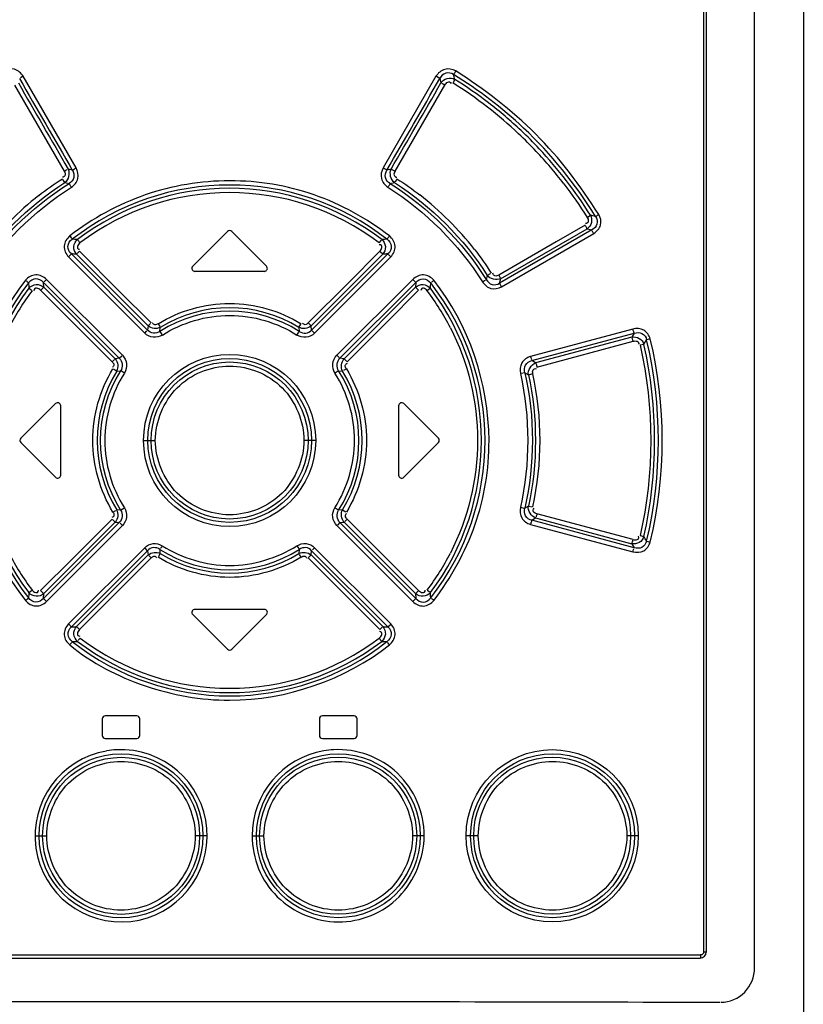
# Model space of a CAD drawing. Header units: inches. Extents: x 0 to 117, y 0 to 83.
# Tile 9 of 70: x 20.61 to 22.66, y 45.17 to 47.74. Entities that reach past the tile are written whole.
import ezdxf

# ---------------------------------------------------------------- set-up
doc = ezdxf.new("R2010")
doc.units = ezdxf.units.IN
doc.header["$LTSCALE"] = 6.431102
doc.header["$MEASUREMENT"] = 0
doc.layers.get('0').update_dxf_attribs({"linetype": 'CONTINUOUS'})

msp = doc.modelspace()

# ---------------------------------------------------------------- linework, layer by layer
at = {"color": 7, "linetype": 'CONTINUOUS'}
for p, q in [((22.6556, 52.5887), (22.6556, 27.7649)), ((22.5283, 45.2696), (22.5283, 50.3605)), ((22.3953, 50.3231), (22.3953, 45.3113)), ((22.4023, 50.3231), (22.4023, 45.3113)), ((20.6197, 47.5961), (20.612, 47.5918)), ((20.7577, 47.3568), (20.6197, 47.5961)), ((21.6968, 47.5961), (21.5588, 47.3568)), ((21.7069, 47.5905), (21.6985, 47.5952)), ((21.7069, 47.5904), (21.7097, 47.5788)), ((21.746, 47.588), (21.7413, 47.58)), ((20.5966, 47.5732), (20.7264, 47.3484)), ((21.59, 47.3484), (21.7199, 47.5732)), ((20.7264, 47.3484), (20.7341, 47.3527)), ((20.7477, 47.3512), (20.7365, 47.354)), ((20.7477, 47.3512), (20.7561, 47.356)), ((21.5588, 47.3568), (21.5664, 47.3526)), ((21.58, 47.354), (21.5688, 47.3512)), ((21.58, 47.354), (21.5884, 47.3493)), ((20.7279, 47.3189), (20.7226, 47.3269)), ((20.7279, 47.3189), (20.7391, 47.3159)), ((21.5774, 47.3159), (21.5885, 47.3189)), ((22.0913, 47.2279), (22.0998, 47.2336)), ((21.1527, 47.1909), (21.0621, 47.1004)), ((21.2544, 47.1004), (21.1638, 47.1909)), ((22.1039, 47.1951), (21.8628, 47.0559)), ((21.8656, 47.068), (22.091, 47.1982)), ((22.0861, 47.2077), (22.0104, 47.164)), ((22.091, 47.1982), (22.1039, 47.1951)), ((21.8678, 47.0465), (22.1086, 47.1856)), ((20.87, 47.0357), (20.7662, 47.1395)), ((21.5503, 47.1395), (21.4672, 47.0564)), ((22.0104, 47.164), (21.8606, 47.0775)), ((20.7377, 47.1248), (20.9365, 46.9258)), ((20.7451, 47.1326), (20.7387, 47.1259)), ((20.9441, 46.9336), (20.7451, 47.1326)), ((20.9455, 46.9448), (20.7587, 47.1317)), ((21.5578, 47.1317), (21.371, 46.9448)), ((21.5714, 47.1326), (21.3723, 46.9336)), ((21.38, 46.9258), (21.5788, 47.1248)), ((21.5578, 47.1317), (21.5513, 47.1383)), ((20.8784, 46.8682), (20.6805, 47.0662)), ((21.2488, 47.0869), (21.0677, 47.0869)), ((21.636, 47.0662), (21.4381, 46.8682)), ((21.8307, 47.0766), (21.828, 47.0656)), ((20.6649, 47.0376), (20.8514, 46.8511)), ((20.6731, 47.0456), (20.6722, 47.0583)), ((20.6722, 47.0583), (20.8703, 46.8602)), ((20.8596, 46.859), (20.6731, 47.0456)), ((21.4672, 47.0564), (21.3634, 46.9526)), ((21.4462, 46.8602), (21.6443, 47.0583)), ((21.6433, 47.0456), (21.4569, 46.859)), ((21.5687, 46.9547), (21.6516, 47.0376)), ((21.6443, 47.0583), (21.6433, 47.0455)), ((21.6823, 47.043), (21.6751, 47.0374)), ((20.9531, 46.9526), (20.87, 47.0357)), ((20.9455, 46.9448), (20.9442, 46.9336)), ((20.9455, 46.9448), (20.952, 46.9514)), ((20.9714, 46.9505), (20.9759, 46.9433)), ((20.9764, 46.9303), (20.9773, 46.941)), ((21.3392, 46.941), (21.3442, 46.9491)), ((21.3392, 46.941), (21.34, 46.9303)), ((21.3634, 46.9526), (21.3692, 46.9466)), ((21.3723, 46.9336), (21.371, 46.9448)), ((21.3723, 46.9336), (21.3789, 46.927)), ((21.465, 46.8511), (21.5687, 46.9547)), ((22.2106, 46.9367), (21.9435, 46.8651)), ((20.9365, 46.9258), (20.9423, 46.9318)), ((20.9764, 46.9303), (20.9816, 46.9224)), ((21.3339, 46.921), (21.3386, 46.9281)), ((21.947, 46.8543), (22.2142, 46.9259)), ((22.2076, 46.9154), (21.9569, 46.8482)), ((22.2142, 46.9259), (22.2076, 46.9154)), ((22.2562, 46.911), (22.2465, 46.9085)), ((21.9604, 46.8374), (22.2113, 46.9046)), ((22.2392, 46.8966), (22.2295, 46.8942)), ((20.8514, 46.8511), (20.8577, 46.8571)), ((20.8703, 46.8602), (20.8596, 46.859)), ((20.8703, 46.8602), (20.8771, 46.8669)), ((21.4381, 46.8682), (21.4442, 46.8621)), ((21.4569, 46.859), (21.4462, 46.8602)), ((21.4569, 46.859), (21.4638, 46.8523)), ((20.8633, 46.8269), (20.8551, 46.8319)), ((21.4629, 46.8328), (21.4555, 46.8283)), ((21.9569, 46.8482), (21.947, 46.8543)), ((20.8633, 46.8269), (20.8738, 46.8277)), ((20.8834, 46.8217), (20.8761, 46.8263)), ((21.4427, 46.8277), (21.4346, 46.8226)), ((21.4427, 46.8277), (21.4531, 46.8269)), ((21.9287, 46.8227), (21.919, 46.8206)), ((21.9287, 46.8227), (21.938, 46.8171)), ((21.9497, 46.8196), (21.9403, 46.8175)), ((20.7038, 46.7421), (20.6133, 46.6515)), ((20.7173, 46.5554), (20.7173, 46.7365)), ((21.5992, 46.7365), (21.5992, 46.5554)), ((21.7032, 46.6515), (21.6126, 46.7421)), ((20.6133, 46.6404), (20.7038, 46.5499)), ((20.9336, 46.646), (20.9642, 46.646)), ((21.3829, 46.646), (21.3522, 46.646)), ((21.6126, 46.5499), (21.7032, 46.6404)), ((21.917, 46.4718), (21.9264, 46.4697)), ((21.9381, 46.4748), (21.9286, 46.4692)), ((21.9381, 46.4748), (21.9478, 46.4728)), ((20.8536, 46.4592), (20.861, 46.4636)), ((20.8738, 46.4642), (20.8634, 46.4651)), ((20.8738, 46.4642), (20.8819, 46.4693)), ((21.4331, 46.4703), (21.4404, 46.4657)), ((21.4531, 46.465), (21.4427, 46.4643)), ((21.4531, 46.465), (21.4614, 46.4601)), ((22.2113, 46.3874), (21.9604, 46.4545)), ((20.8703, 46.4317), (20.6722, 46.2336)), ((20.6731, 46.2464), (20.8596, 46.4329)), ((20.6805, 46.2257), (20.8784, 46.4238)), ((20.8514, 46.4408), (20.7478, 46.3372)), ((20.8596, 46.4329), (20.8527, 46.4397)), ((20.8596, 46.4329), (20.8703, 46.4317)), ((20.8784, 46.4238), (20.8722, 46.4298)), ((21.4381, 46.4238), (21.636, 46.2257)), ((21.4462, 46.4317), (21.4394, 46.425)), ((21.4462, 46.4317), (21.4569, 46.433)), ((21.6443, 46.2336), (21.4462, 46.4317)), ((21.4569, 46.4329), (21.6433, 46.2464)), ((21.465, 46.4408), (21.4588, 46.4348)), ((21.6516, 46.2543), (21.465, 46.4408)), ((21.9435, 46.4268), (22.2106, 46.3552)), ((21.947, 46.4376), (21.9569, 46.4438)), ((22.2142, 46.366), (21.947, 46.4376)), ((21.9569, 46.4438), (22.2076, 46.3766)), ((22.2296, 46.3978), (22.2392, 46.3954)), ((21.3339, 46.371), (21.3386, 46.3638)), ((22.2076, 46.3766), (22.2142, 46.366)), ((22.2465, 46.3835), (22.2561, 46.3809)), ((20.9365, 46.3661), (20.7377, 46.1672)), ((20.7451, 46.1594), (20.9441, 46.3583)), ((20.7587, 46.1603), (20.9455, 46.3472)), ((20.9441, 46.3583), (20.9376, 46.365)), ((20.9441, 46.3583), (20.9455, 46.3472)), ((20.9531, 46.3394), (20.9473, 46.3454)), ((20.9773, 46.3509), (20.9723, 46.3429)), ((20.9773, 46.3509), (20.9765, 46.3616)), ((21.34, 46.3616), (21.3391, 46.351)), ((21.3451, 46.3415), (21.3406, 46.3487)), ((21.371, 46.3472), (21.3645, 46.3405)), ((21.371, 46.3472), (21.3723, 46.3584)), ((21.371, 46.3472), (21.5578, 46.1603)), ((21.3723, 46.3583), (21.5714, 46.1594)), ((21.38, 46.3661), (21.3741, 46.3602)), ((21.5788, 46.1672), (21.38, 46.3661)), ((20.7478, 46.3372), (20.6649, 46.2543)), ((20.8493, 46.2355), (20.9531, 46.3394)), ((21.3634, 46.3394), (21.4672, 46.2355)), ((20.6342, 46.2489), (20.6414, 46.2546)), ((20.6722, 46.2336), (20.6732, 46.2464)), ((21.6433, 46.2464), (21.6443, 46.2337)), ((20.7662, 46.1525), (20.8493, 46.2355)), ((21.4672, 46.2355), (21.5503, 46.1525)), ((21.0621, 46.1916), (21.1527, 46.101)), ((21.2488, 46.205), (21.0677, 46.205)), ((21.1638, 46.101), (21.2544, 46.1916)), ((21.5714, 46.1594), (21.5778, 46.166)), ((20.7587, 46.1603), (20.7651, 46.1536)), ((20.8256, 45.9196), (20.8256, 45.8763)), ((20.9161, 45.9275), (20.8334, 45.9275)), ((20.924, 45.8763), (20.924, 45.9196)), ((21.3925, 45.9196), (21.3925, 45.8763)), ((21.483, 45.9275), (21.4004, 45.9275)), ((21.4909, 45.8763), (21.4909, 45.9196)), ((20.8334, 45.8684), (20.9161, 45.8684)), ((21.4004, 45.8684), (21.483, 45.8684)), ((20.6504, 45.6145), (20.6807, 45.6145)), ((21.0996, 45.6145), (21.0687, 45.6145)), ((21.2169, 45.6145), (21.2478, 45.6145)), ((21.6661, 45.6145), (21.6358, 45.6145)), ((21.8071, 45.6145), (21.7755, 45.6145)), ((22.2247, 45.6145), (22.1949, 45.6145)), ((19.929, 45.3035), (22.3875, 45.3035)), ((19.9299, 45.2956), (22.3866, 45.2956)), ((22.4023, 45.3113), (22.3953, 45.3113))]:
    msp.add_line(p, q, dxfattribs=at)
for centre, radius in [((21.1582, 46.6458), 0.2246), ((21.1582, 46.646), 0.2138), ((21.1582, 46.6458), 0.2049), ((22.0001, 45.6146), 0.2246), ((20.8747, 45.6144), 0.2138), ((20.875, 45.6143), 0.2049), ((21.4418, 45.6145), 0.2138), ((21.4415, 45.6146), 0.2049), ((22.001, 45.6145), 0.2138), ((22.0001, 45.6146), 0.2048)]:
    msp.add_circle(centre, radius, dxfattribs=at)
for centre, radius, start, end in [((138.625, 115.5861), 136.2023, 209.948762, 210.064976), ((-96.3125, 115.5884), 136.2069, 329.935027, 330.051237), ((21.1922, 46.6936), 1.0411, 52.148, 58.2219), ((18.5056, 46.7814), 3.3392, 13.9783, 14.2), ((21.157, 46.644), 1.1216, 46.7561, 58.5154), ((21.1575, 46.6463), 1.1104, 52.4716, 57.9964), ((21.1585, 46.6477), 1.1087, 46.6797, 52.4706), ((21.1485, 46.6367), 1.1129, 46.6469, 52.1656), ((21.1573, 46.6465), 1.1104, 43.2369, 46.6764), ((21.1576, 46.645), 1.1205, 31.481, 46.7452), ((21.1351, 46.6221), 1.1327, 43.3749, 46.662), ((21.1445, 46.6301), 1.1204, 37.7355, 43.4098), ((21.156, 46.6453), 1.1121, 31.9365, 43.2338), ((21.1582, 46.6455), 0.6669, 51.9822, 128.0177), ((21.1582, 46.6468), 0.657, 52.834, 127.166), ((21.1821, 46.6215), 0.8443, 128.1778, 141.8951), ((21.158, 46.6458), 0.6468, 52.8789, 127.1227), ((21.1344, 46.622), 0.8439, 38.2362, 51.9535), ((21.8539, 46.2557), 1.0083, 75.1004, 75.8841), ((21.1582, 47.1854), 0.00787, 45, 135), ((20.6723, 45.3049), 1.8675, 87.2661, 87.6911), ((21.642, 45.3526), 1.8198, 92.3008, 92.737), ((20.6423, 45.425), 1.7107, 86.1005, 86.5556), ((21.6742, 45.4249), 1.7108, 93.445, 93.9001), ((21.0677, 47.0948), 0.00787, 135.0003, 270.0004), ((21.2488, 47.0948), 0.00787, 270, 45), ((21.1593, 46.646), 0.6781, 141.9733, 218.028), ((19.6388, 47.5742), 2.2836, 346.8838, 347.1943), ((21.158, 46.646), 0.6664, 141.9271, 218.0729), ((21.1592, 46.646), 0.6583, 142.9038, 217.0962), ((21.1804, 46.6326), 0.6726, 143.1058, 152.8203), ((22.4502, 47.1513), 1.8192, 182.973, 183.4121), ((21.1361, 46.6327), 0.6725, 27.18, 36.8957), ((19.8567, 47.1519), 1.8289, 356.5885, 357.0253), ((21.1572, 46.646), 0.6583, 322.9038, 37.0962), ((21.1585, 46.646), 0.6664, 321.925, 38.075), ((21.1582, 46.6464), 0.3457, 58.4479, 121.5521), ((21.1582, 46.6458), 0.3377, 57.4291, 122.5705), ((21.348, 47.4492), 1.0486, 328.201, 328.9637), ((21.1588, 46.646), 0.3464, 148.5156, 211.4848), ((21.1583, 46.646), 0.3376, 147.4261, 212.5737), ((21.1583, 46.646), 0.3375, 327.4123, 32.5867), ((21.1577, 46.646), 0.3464, 328.5156, 31.4848), ((20.7094, 46.7365), 0.00787, 0, 135.0054), ((21.6071, 46.7365), 0.00787, 44.9946, 180), ((20.6189, 46.646), 0.00787, 135, 225), ((21.6976, 46.646), 0.00787, 315, 45), ((20.7094, 46.5554), 0.00787, 224.9946, 360), ((21.6071, 46.5554), 0.00787, 180, 315.0054), ((19.2476, 44.5598), 3.5099, 31.3049, 31.5328), ((21.1804, 46.6593), 0.6725, 207.1801, 216.8956), ((21.1582, 46.6461), 0.3376, 237.4257, 302.5794), ((21.1582, 46.6456), 0.3457, 238.4479, 301.5521), ((21.136, 46.6593), 0.6726, 323.1059, 332.8203), ((22.4512, 46.1406), 1.8202, 176.5879, 177.0268), ((19.8719, 46.141), 1.8136, 2.972, 3.4125), ((21.0677, 46.1972), 0.00787, 90, 225), ((21.2488, 46.1972), 0.00787, 315, 90), ((20.6423, 47.867), 1.7107, 273.4446, 273.8997), ((21.6741, 47.867), 1.7107, 266.1005, 266.5556), ((20.6745, 47.9385), 1.8189, 272.3006, 272.7371), ((21.1582, 46.6464), 0.6669, 231.9822, 308.0178), ((21.1582, 46.6452), 0.657, 232.834, 307.166), ((21.1584, 46.6461), 0.6468, 232.879, 307.1228), ((21.6423, 47.945), 1.8255, 267.2632, 267.698), ((21.1582, 46.1066), 0.00787, 225, 315), ((20.8334, 45.9196), 0.00787, 89.9993, 179.9993), ((20.9161, 45.9196), 0.00787, 0, 90.0004), ((21.4004, 45.9196), 0.00787, 89.9996, 179.9996), ((21.483, 45.9196), 0.00787, 0, 90.0007), ((20.8334, 45.8763), 0.00787, 180.0007, 270.0007), ((20.9161, 45.8763), 0.00787, 269.9996, 360), ((21.4004, 45.8763), 0.00787, 180.0004, 270.0004), ((21.483, 45.8763), 0.00787, 269.9993, 360), ((20.875, 45.6143), 0.2246, 99.7564, 93.1761), ((20.8749, 45.6155), 0.2238, 93.1742, 99.7302), ((21.4416, 45.6145), 0.2248, 99.632, 180.0139), ((21.4414, 45.6155), 0.2237, 93.0204, 99.6125), ((21.4413, 45.6145), 0.2248, 359.9881, 93.0224), ((22.3866, 45.3113), 0.0157, 270, 360), ((21.1595, -373.8783), 419.0596, 89.825263, 90.17508)]:
    msp.add_arc(centre, radius, start, end, dxfattribs=at)
for points, knots in [([(20.6197, 47.5961), (20.6145, 47.6042), (20.5984, 47.619), (20.5767, 47.6146), (20.5683, 47.6099)], [0, 0, 0, 0, 0.500779, 1, 1, 1, 1]), ([(21.7482, 47.6099), (21.7398, 47.6146), (21.7181, 47.6189), (21.702, 47.6042), (21.6968, 47.5961)], [0, 0, 0, 0, 0.499256, 1, 1, 1, 1]), ([(21.7428, 47.6005), (21.7371, 47.6043), (21.7214, 47.6075), (21.7101, 47.5965), (21.7069, 47.5905)], [0, 0, 0, 0, 0.500596, 1, 1, 1, 1]), ([(21.7482, 47.6099), (21.7471, 47.6081), (21.7465, 47.6076), (21.7437, 47.6022), (21.7441, 47.6027)], [0, 0, 0, 0, 0.758532, 1, 1, 1, 1]), ([(22.1217, 47.2358), (22.074, 47.3106), (21.9661, 47.4539), (21.8229, 47.5621), (21.7482, 47.6099)], [0, 0, 0, 0, 0.499998, 1, 1, 1, 1]), ([(21.7097, 47.5788), (21.7134, 47.5845), (21.7253, 47.5934), (21.7401, 47.5913), (21.746, 47.588)], [0, 0, 0, 0, 0.501251, 1, 1, 1, 1]), ([(21.7199, 47.5732), (21.7179, 47.5743), (21.7173, 47.5748), (21.7115, 47.5779), (21.7121, 47.5775)], [0, 0, 0, 0, 0.754721, 1, 1, 1, 1]), ([(21.7199, 47.5732), (21.7218, 47.5763), (21.7252, 47.5806), (21.7331, 47.5822), (21.7354, 47.5786), (21.7361, 47.5769)], [0, 0, 0, 0, 0.513554, 0.729409, 1, 1, 1, 1]), ([(20.7264, 47.3484), (20.7281, 47.3453), (20.7318, 47.3386), (20.7249, 47.3327), (20.7219, 47.3329)], [0, 0, 0, 0, 0.537146, 1, 1, 1, 1]), ([(20.7477, 47.3512), (20.7513, 47.3456), (20.7545, 47.3309), (20.7448, 47.3192), (20.7391, 47.3159)], [0, 0, 0, 0, 0.500051, 1, 1, 1, 1]), ([(20.7453, 47.3065), (20.753, 47.3117), (20.7663, 47.328), (20.7621, 47.3485), (20.7577, 47.3568)], [0, 0, 0, 0, 0.499886, 1, 1, 1, 1]), ([(21.5588, 47.3568), (21.5544, 47.3486), (21.5501, 47.328), (21.5635, 47.3117), (21.5712, 47.3065)], [0, 0, 0, 0, 0.500153, 1, 1, 1, 1]), ([(21.5774, 47.3159), (21.5716, 47.3192), (21.562, 47.3309), (21.5652, 47.3457), (21.5688, 47.3512)], [0, 0, 0, 0, 0.500153, 1, 1, 1, 1]), ([(21.59, 47.3484), (21.5883, 47.3454), (21.5846, 47.3386), (21.5915, 47.3325), (21.5945, 47.3328)], [0, 0, 0, 0, 0.540973, 1, 1, 1, 1]), ([(21.5755, 47.1796), (21.5163, 47.225), (21.3833, 47.2992), (21.1582, 47.3356), (20.9336, 47.2986), (20.7999, 47.2254), (20.741, 47.1796)], [0, 0, 0, 0, 0.250027, 0.500006, 0.750027, 1, 1, 1, 1]), ([(21.5949, 47.3283), (21.5937, 47.3265), (21.5934, 47.3258), (21.5897, 47.3205), (21.59, 47.3211)], [0, 0, 0, 0, 0.755487, 1, 1, 1, 1]), ([(20.7453, 47.3065), (20.7441, 47.3083), (20.7438, 47.309), (20.7402, 47.3143), (20.7405, 47.3137)], [0, 0, 0, 0, 0.757341, 1, 1, 1, 1]), ([(21.5774, 47.3159), (21.5771, 47.3156), (21.5753, 47.313), (21.5736, 47.3103), (21.5722, 47.3079)], [0, 0, 0, 0, 0.14875, 1, 1, 1, 1]), ([(22.0913, 47.2279), (22.0932, 47.2248), (22.0952, 47.2198), (22.0928, 47.2124), (22.0887, 47.2121), (22.0869, 47.2124)], [0, 0, 0, 0, 0.515101, 0.733611, 1, 1, 1, 1]), ([(22.0998, 47.2336), (22.103, 47.2279), (22.1051, 47.2135), (22.0964, 47.2018), (22.091, 47.1982)], [0, 0, 0, 0, 0.499685, 1, 1, 1, 1]), ([(22.1132, 47.2301), (22.117, 47.2246), (22.1205, 47.2093), (22.1099, 47.198), (22.1039, 47.1951)], [0, 0, 0, 0, 0.500918, 1, 1, 1, 1]), ([(22.1086, 47.1856), (22.1166, 47.1907), (22.131, 47.2065), (22.1264, 47.2276), (22.1217, 47.2358)], [0, 0, 0, 0, 0.499986, 1, 1, 1, 1]), ([(22.1132, 47.2301), (22.1136, 47.2305), (22.1164, 47.2324), (22.1193, 47.2343), (22.1217, 47.2358)], [0, 0, 0, 0, 0.158392, 1, 1, 1, 1]), ([(22.091, 47.1982), (22.0908, 47.1987), (22.0897, 47.2015), (22.0882, 47.2042), (22.0867, 47.2063)], [0, 0, 0, 0, 0.147978, 1, 1, 1, 1]), ([(22.1086, 47.1856), (22.1076, 47.1874), (22.107, 47.1879), (22.1046, 47.1934), (22.105, 47.1929)], [0, 0, 0, 0, 0.75484, 1, 1, 1, 1]), ([(20.741, 47.1796), (20.7332, 47.1731), (20.7209, 47.1533), (20.7307, 47.1322), (20.7377, 47.1248)], [0, 0, 0, 0, 0.500073, 1, 1, 1, 1]), ([(20.7451, 47.1326), (20.7397, 47.1374), (20.7321, 47.1526), (20.7415, 47.1669), (20.7475, 47.1709)], [0, 0, 0, 0, 0.500141, 1, 1, 1, 1]), ([(20.741, 47.1796), (20.7423, 47.1779), (20.7428, 47.1775), (20.7464, 47.1725), (20.7459, 47.173)], [0, 0, 0, 0, 0.759403, 1, 1, 1, 1]), ([(20.7587, 47.1317), (20.754, 47.137), (20.7485, 47.1518), (20.756, 47.1658), (20.7613, 47.1703)], [0, 0, 0, 0, 0.500011, 1, 1, 1, 1]), ([(20.7613, 47.1703), (20.7616, 47.1699), (20.7633, 47.1673), (20.7652, 47.1649), (20.7668, 47.1628)], [0, 0, 0, 0, 0.147402, 1, 1, 1, 1]), ([(21.5488, 47.1615), (21.55, 47.1632), (21.5505, 47.1637), (21.5541, 47.1688), (21.5536, 47.1683)], [0, 0, 0, 0, 0.757613, 1, 1, 1, 1]), ([(21.5551, 47.1703), (21.5605, 47.1658), (21.5679, 47.1518), (21.5624, 47.137), (21.5578, 47.1317)], [0, 0, 0, 0, 0.500124, 1, 1, 1, 1]), ([(21.569, 47.1709), (21.5692, 47.1713), (21.571, 47.1738), (21.5729, 47.1763), (21.5746, 47.1783)], [0, 0, 0, 0, 0.147255, 1, 1, 1, 1]), ([(21.569, 47.1709), (21.5749, 47.1668), (21.5843, 47.1526), (21.5768, 47.1373), (21.5714, 47.1326)], [0, 0, 0, 0, 0.500131, 1, 1, 1, 1]), ([(21.5788, 47.1248), (21.5858, 47.1322), (21.5956, 47.1533), (21.5832, 47.1731), (21.5755, 47.1796)], [0, 0, 0, 0, 0.50003, 1, 1, 1, 1]), ([(20.7662, 47.1395), (20.7647, 47.138), (20.7642, 47.1376), (20.7599, 47.1331), (20.7605, 47.1335)], [0, 0, 0, 0, 0.757879, 1, 1, 1, 1]), ([(20.7677, 47.1615), (20.7646, 47.1592), (20.7608, 47.1548), (20.7606, 47.1463), (20.7648, 47.1448), (20.7668, 47.1446)], [0, 0, 0, 0, 0.518184, 0.734454, 1, 1, 1, 1]), ([(21.5503, 47.1395), (21.553, 47.1422), (21.5562, 47.1471), (21.5552, 47.1555), (21.5508, 47.1564), (21.5489, 47.1564)], [0, 0, 0, 0, 0.518041, 0.73434, 1, 1, 1, 1]), ([(21.5788, 47.1248), (21.5773, 47.1263), (21.5768, 47.1267), (21.5726, 47.1312), (21.5731, 47.1308)], [0, 0, 0, 0, 0.757839, 1, 1, 1, 1]), ([(20.6805, 47.0662), (20.6729, 47.0731), (20.6521, 47.0837), (20.6317, 47.0715), (20.6252, 47.0637)], [0, 0, 0, 0, 0.500782, 1, 1, 1, 1]), ([(20.6334, 47.0569), (20.6331, 47.0572), (20.6308, 47.0593), (20.6284, 47.0612), (20.6263, 47.0627)], [0, 0, 0, 0, 0.146732, 1, 1, 1, 1]), ([(20.6722, 47.0583), (20.6673, 47.0637), (20.6524, 47.0718), (20.6376, 47.0629), (20.6334, 47.0569)], [0, 0, 0, 0, 0.499785, 1, 1, 1, 1]), ([(20.6805, 47.0662), (20.6789, 47.0647), (20.6785, 47.0641), (20.6737, 47.0597), (20.6741, 47.0602)], [0, 0, 0, 0, 0.756941, 1, 1, 1, 1]), ([(21.6913, 47.0637), (21.6848, 47.0715), (21.6644, 47.0835), (21.6435, 47.0732), (21.636, 47.0662)], [0, 0, 0, 0, 0.499291, 1, 1, 1, 1]), ([(21.6443, 47.0583), (21.6439, 47.0586), (21.6415, 47.0608), (21.6393, 47.063), (21.6374, 47.065)], [0, 0, 0, 0, 0.149135, 1, 1, 1, 1]), ([(21.6443, 47.0583), (21.6491, 47.0638), (21.664, 47.0718), (21.6789, 47.0629), (21.6831, 47.0569)], [0, 0, 0, 0, 0.499727, 1, 1, 1, 1]), ([(21.6913, 47.0637), (21.6897, 47.0624), (21.6891, 47.0621), (21.6845, 47.0581), (21.685, 47.0585)], [0, 0, 0, 0, 0.758217, 1, 1, 1, 1]), ([(21.6913, 46.2283), (21.7364, 46.2878), (21.8107, 46.421), (21.8603, 46.7176), (21.7828, 46.9484), (21.6913, 47.0637)], [0, 0, 0, 0, 0.251747, 0.503567, 1, 1, 1, 1]), ([(21.828, 47.0656), (21.8313, 47.0599), (21.8422, 47.0498), (21.8572, 47.0524), (21.8628, 47.0559)], [0, 0, 0, 0, 0.49945, 1, 1, 1, 1]), ([(21.8307, 47.0766), (21.8311, 47.0768), (21.834, 47.0783), (21.8368, 47.0801), (21.8391, 47.0817)], [0, 0, 0, 0, 0.150482, 1, 1, 1, 1]), ([(21.8606, 47.0775), (21.8576, 47.0759), (21.8508, 47.0723), (21.8451, 47.0793), (21.8453, 47.0823)], [0, 0, 0, 0, 0.534967, 1, 1, 1, 1]), ([(21.8606, 47.0775), (21.8617, 47.0757), (21.8622, 47.0752), (21.8648, 47.0697), (21.8644, 47.0702)], [0, 0, 0, 0, 0.756332, 1, 1, 1, 1]), ([(20.6342, 47.043), (20.6387, 47.0484), (20.6529, 47.0559), (20.6678, 47.0503), (20.6731, 47.0456)], [0, 0, 0, 0, 0.49888, 1, 1, 1, 1]), ([(20.6426, 47.0364), (20.6409, 47.0377), (20.6403, 47.038), (20.6356, 47.0418), (20.6362, 47.0415)], [0, 0, 0, 0, 0.758222, 1, 1, 1, 1]), ([(20.6649, 47.0376), (20.6621, 47.0404), (20.6571, 47.0437), (20.6486, 47.0429), (20.6476, 47.0384), (20.6476, 47.0364)], [0, 0, 0, 0, 0.519578, 0.735692, 1, 1, 1, 1]), ([(20.6731, 47.0456), (20.6728, 47.0452), (20.6704, 47.0431), (20.6681, 47.0408), (20.6662, 47.0388)], [0, 0, 0, 0, 0.149449, 1, 1, 1, 1]), ([(21.6433, 47.0456), (21.6486, 47.0503), (21.6636, 47.0559), (21.6777, 47.0484), (21.6823, 47.043)], [0, 0, 0, 0, 0.501228, 1, 1, 1, 1]), ([(21.6516, 47.0376), (21.6501, 47.0392), (21.6496, 47.0398), (21.6448, 47.0442), (21.6453, 47.0437)], [0, 0, 0, 0, 0.755079, 1, 1, 1, 1]), ([(21.6739, 47.0364), (21.6716, 47.0395), (21.6671, 47.0432), (21.6586, 47.0433), (21.6572, 47.039), (21.657, 47.037)], [0, 0, 0, 0, 0.516522, 0.733375, 1, 1, 1, 1]), ([(21.8179, 47.0597), (21.8232, 47.052), (21.8389, 47.0383), (21.8596, 47.0421), (21.8678, 47.0465)], [0, 0, 0, 0, 0.500865, 1, 1, 1, 1]), ([(21.8628, 47.0559), (21.863, 47.0555), (21.8642, 47.0527), (21.8658, 47.0501), (21.8672, 47.0479)], [0, 0, 0, 0, 0.147388, 1, 1, 1, 1]), ([(20.9714, 46.9505), (21.0267, 46.9841), (21.1582, 47.0224), (21.2898, 46.9841), (21.3451, 46.9505)], [0, 0, 0, 0, 0.500001, 1, 1, 1, 1]), ([(20.9826, 46.921), (21.0343, 46.9533), (21.1582, 46.9913), (21.2823, 46.9534), (21.3339, 46.921)], [0, 0, 0, 0, 0.500024, 1, 1, 1, 1]), ([(20.9764, 46.9303), (20.9717, 46.927), (20.9594, 46.9233), (20.9481, 46.9293), (20.9441, 46.9336)], [0, 0, 0, 0, 0.499719, 1, 1, 1, 1]), ([(20.9714, 46.9505), (20.9688, 46.949), (20.9633, 46.9455), (20.9574, 46.9505), (20.957, 46.9532)], [0, 0, 0, 0, 0.525329, 1, 1, 1, 1]), ([(21.34, 46.9303), (21.3448, 46.927), (21.357, 46.9233), (21.3684, 46.9294), (21.3723, 46.9336)], [0, 0, 0, 0, 0.499761, 1, 1, 1, 1]), ([(21.3634, 46.9526), (21.3612, 46.9505), (21.3566, 46.9459), (21.3498, 46.9495), (21.3488, 46.952)], [0, 0, 0, 0, 0.524921, 1, 1, 1, 1]), ([(21.7343, 46.9399), (21.7803, 46.8502), (21.8298, 46.646), (21.7803, 46.4418), (21.7343, 46.3521)], [0, 0, 0, 0, 0.5, 1, 1, 1, 1]), ([(22.2562, 46.911), (22.2536, 46.9202), (22.2413, 46.9382), (22.2199, 46.9388), (22.2106, 46.9367)], [0, 0, 0, 0, 0.499569, 1, 1, 1, 1]), ([(22.2142, 46.9259), (22.214, 46.9263), (22.2126, 46.9293), (22.2117, 46.9324), (22.2112, 46.9351)], [0, 0, 0, 0, 0.151464, 1, 1, 1, 1]), ([(20.9826, 46.921), (20.9756, 46.9166), (20.9584, 46.9119), (20.9423, 46.92), (20.9365, 46.9258)], [0, 0, 0, 0, 0.500099, 1, 1, 1, 1]), ([(21.38, 46.9258), (21.3741, 46.9201), (21.3582, 46.9119), (21.3408, 46.9166), (21.3339, 46.921)], [0, 0, 0, 0, 0.49987, 1, 1, 1, 1]), ([(22.2076, 46.9154), (22.2141, 46.9167), (22.2286, 46.9147), (22.2375, 46.9029), (22.2392, 46.8966)], [0, 0, 0, 0, 0.501722, 1, 1, 1, 1]), ([(22.2113, 46.9046), (22.2107, 46.9067), (22.2108, 46.9076), (22.2084, 46.9136), (22.2084, 46.9128)], [0, 0, 0, 0, 0.750173, 1, 1, 1, 1]), ([(22.2142, 46.9259), (22.2206, 46.9281), (22.2361, 46.9282), (22.2453, 46.9152), (22.2465, 46.9085)], [0, 0, 0, 0, 0.498042, 1, 1, 1, 1]), ([(22.2113, 46.9046), (22.2148, 46.9055), (22.2201, 46.9062), (22.2268, 46.9019), (22.2259, 46.8979), (22.2252, 46.8962)], [0, 0, 0, 0, 0.516373, 0.732626, 1, 1, 1, 1]), ([(20.8784, 46.8682), (20.8841, 46.8622), (20.8926, 46.8462), (20.8877, 46.8288), (20.8834, 46.8217)], [0, 0, 0, 0, 0.50001, 1, 1, 1, 1]), ([(21.4331, 46.8217), (21.4287, 46.8287), (21.424, 46.8461), (21.4322, 46.8623), (21.4381, 46.8682)], [0, 0, 0, 0, 0.499999, 1, 1, 1, 1]), ([(21.9435, 46.8651), (21.9345, 46.8624), (21.9171, 46.8504), (21.9153, 46.8294), (21.917, 46.8202)], [0, 0, 0, 0, 0.499282, 1, 1, 1, 1]), ([(21.9435, 46.8651), (21.9441, 46.863), (21.9441, 46.8622), (21.9463, 46.8562), (21.9462, 46.8569)], [0, 0, 0, 0, 0.754899, 1, 1, 1, 1]), ([(20.8536, 46.4592), (20.8201, 46.5145), (20.7817, 46.646), (20.82, 46.7775), (20.8536, 46.8328)], [0, 0, 0, 0, 0.500004, 1, 1, 1, 1]), ([(20.8514, 46.8511), (20.8535, 46.849), (20.8582, 46.8444), (20.8546, 46.8375), (20.8521, 46.8365)], [0, 0, 0, 0, 0.524853, 1, 1, 1, 1]), ([(20.9642, 46.646), (20.9649, 46.6955), (21.006, 46.7985), (21.1582, 46.8605), (21.3104, 46.7986), (21.3517, 46.6955), (21.3522, 46.646)], [0, 0, 0, 0, 0.250007, 0.499986, 0.749973, 1, 1, 1, 1]), ([(21.4629, 46.8328), (21.4613, 46.8353), (21.4578, 46.8409), (21.4629, 46.8468), (21.4656, 46.8472)], [0, 0, 0, 0, 0.525399, 1, 1, 1, 1]), ([(21.4629, 46.8328), (21.4964, 46.7774), (21.5348, 46.646), (21.4965, 46.5145), (21.4629, 46.4592)], [0, 0, 0, 0, 0.500004, 1, 1, 1, 1]), ([(21.9287, 46.8227), (21.9268, 46.8291), (21.928, 46.8442), (21.9405, 46.8529), (21.947, 46.8543)], [0, 0, 0, 0, 0.500127, 1, 1, 1, 1]), ([(21.9497, 46.8196), (21.9491, 46.823), (21.9475, 46.8306), (21.9559, 46.8343), (21.9587, 46.8332)], [0, 0, 0, 0, 0.538255, 1, 1, 1, 1]), ([(21.9569, 46.8482), (21.9571, 46.8478), (21.9584, 46.8448), (21.9592, 46.8417), (21.9598, 46.8391)], [0, 0, 0, 0, 0.150124, 1, 1, 1, 1]), ([(20.8834, 46.8217), (20.8509, 46.7701), (20.8138, 46.646), (20.8508, 46.5218), (20.8834, 46.4703)], [0, 0, 0, 0, 0.499948, 1, 1, 1, 1]), ([(21.4331, 46.4703), (21.4653, 46.5221), (21.5032, 46.6459), (21.4657, 46.7701), (21.4331, 46.8217)], [0, 0, 0, 0, 0.499983, 1, 1, 1, 1]), ([(21.3522, 46.646), (21.3516, 46.5965), (21.3105, 46.4934), (21.1582, 46.4314), (21.006, 46.4934), (20.9648, 46.5965), (20.9642, 46.646)], [0, 0, 0, 0, 0.250007, 0.499986, 0.749974, 1, 1, 1, 1]), ([(21.917, 46.4718), (21.9153, 46.4625), (21.9171, 46.4416), (21.9345, 46.4296), (21.9435, 46.4268)], [0, 0, 0, 0, 0.500763, 1, 1, 1, 1]), ([(20.8536, 46.4592), (20.8551, 46.4566), (20.8586, 46.451), (20.8535, 46.4452), (20.8509, 46.4448)], [0, 0, 0, 0, 0.5254, 1, 1, 1, 1]), ([(20.8834, 46.4703), (20.8877, 46.4632), (20.8926, 46.4458), (20.8841, 46.4298), (20.8784, 46.4238)], [0, 0, 0, 0, 0.500068, 1, 1, 1, 1]), ([(21.4381, 46.4238), (21.4324, 46.4298), (21.4239, 46.4458), (21.4287, 46.4632), (21.4331, 46.4703)], [0, 0, 0, 0, 0.49997, 1, 1, 1, 1]), ([(21.465, 46.4408), (21.463, 46.443), (21.4582, 46.4476), (21.4618, 46.4545), (21.4644, 46.4555)], [0, 0, 0, 0, 0.524853, 1, 1, 1, 1]), ([(21.947, 46.4376), (21.9405, 46.4391), (21.928, 46.4478), (21.9268, 46.4628), (21.9287, 46.4692)], [0, 0, 0, 0, 0.500072, 1, 1, 1, 1]), ([(21.9604, 46.4545), (21.9571, 46.4556), (21.9496, 46.4578), (21.9505, 46.4669), (21.9527, 46.4689)], [0, 0, 0, 0, 0.535232, 1, 1, 1, 1]), ([(21.9604, 46.4545), (21.9598, 46.4524), (21.9599, 46.4516), (21.9576, 46.4456), (21.9577, 46.4463)], [0, 0, 0, 0, 0.752888, 1, 1, 1, 1]), ([(21.947, 46.4376), (21.9468, 46.4372), (21.9456, 46.4343), (21.9447, 46.4312), (21.9441, 46.4285)], [0, 0, 0, 0, 0.149716, 1, 1, 1, 1]), ([(22.2392, 46.3954), (22.2375, 46.389), (22.2286, 46.3772), (22.2141, 46.3752), (22.2076, 46.3766)], [0, 0, 0, 0, 0.498382, 1, 1, 1, 1]), ([(22.2113, 46.3874), (22.2148, 46.3864), (22.2202, 46.3858), (22.2269, 46.3901), (22.2261, 46.3942), (22.2254, 46.3959)], [0, 0, 0, 0, 0.516944, 0.73463, 1, 1, 1, 1]), ([(20.9365, 46.3661), (20.9424, 46.3718), (20.9582, 46.3802), (20.9754, 46.3753), (20.9824, 46.3711)], [0, 0, 0, 0, 0.499934, 1, 1, 1, 1]), ([(20.9824, 46.3711), (20.9813, 46.3692), (20.9811, 46.3686), (20.9775, 46.3632), (20.9779, 46.3638)], [0, 0, 0, 0, 0.756943, 1, 1, 1, 1]), ([(20.9824, 46.3711), (21.034, 46.3384), (21.1582, 46.3012), (21.2821, 46.3387), (21.3339, 46.371)], [0, 0, 0, 0, 0.499956, 1, 1, 1, 1]), ([(21.3339, 46.371), (21.3409, 46.3752), (21.3581, 46.3802), (21.3741, 46.3719), (21.38, 46.3661)], [0, 0, 0, 0, 0.500151, 1, 1, 1, 1]), ([(22.2076, 46.3766), (22.2079, 46.377), (22.2092, 46.3799), (22.2101, 46.383), (22.2106, 46.3857)], [0, 0, 0, 0, 0.151439, 1, 1, 1, 1]), ([(22.2106, 46.3552), (22.2199, 46.3532), (22.2412, 46.3537), (22.2537, 46.3717), (22.2561, 46.3809)], [0, 0, 0, 0, 0.500454, 1, 1, 1, 1]), ([(22.2465, 46.3835), (22.2452, 46.3768), (22.2361, 46.3637), (22.2206, 46.3639), (22.2142, 46.366)], [0, 0, 0, 0, 0.502216, 1, 1, 1, 1]), ([(20.9764, 46.3616), (20.9717, 46.3649), (20.9594, 46.3687), (20.9481, 46.3626), (20.9441, 46.3583)], [0, 0, 0, 0, 0.499764, 1, 1, 1, 1]), ([(20.9531, 46.3394), (20.9553, 46.3414), (20.9599, 46.3461), (20.9667, 46.3425), (20.9677, 46.34)], [0, 0, 0, 0, 0.524921, 1, 1, 1, 1]), ([(21.3723, 46.3583), (21.3684, 46.3626), (21.357, 46.3687), (21.3448, 46.3649), (21.34, 46.3616)], [0, 0, 0, 0, 0.500438, 1, 1, 1, 1]), ([(21.3451, 46.3415), (21.3477, 46.343), (21.3532, 46.3465), (21.359, 46.3414), (21.3594, 46.3388)], [0, 0, 0, 0, 0.525328, 1, 1, 1, 1]), ([(22.2106, 46.3552), (22.2112, 46.3574), (22.2111, 46.3583), (22.2134, 46.3642), (22.2135, 46.3635)], [0, 0, 0, 0, 0.75013, 1, 1, 1, 1]), ([(21.3451, 46.3415), (21.2898, 46.3079), (21.1582, 46.2696), (21.0267, 46.3079), (20.9714, 46.3415)], [0, 0, 0, 0, 0.500001, 1, 1, 1, 1]), ([(20.6731, 46.2464), (20.6678, 46.2417), (20.6529, 46.2361), (20.6387, 46.2435), (20.6342, 46.2489)], [0, 0, 0, 0, 0.501228, 1, 1, 1, 1]), ([(20.6426, 46.2555), (20.6449, 46.2525), (20.6494, 46.2487), (20.6579, 46.2487), (20.6593, 46.2529), (20.6595, 46.2549)], [0, 0, 0, 0, 0.516522, 0.733375, 1, 1, 1, 1]), ([(20.6649, 46.2543), (20.6664, 46.2528), (20.6669, 46.2522), (20.6717, 46.2477), (20.6712, 46.2483)], [0, 0, 0, 0, 0.755079, 1, 1, 1, 1]), ([(21.6433, 46.2464), (21.6437, 46.2467), (21.6461, 46.2489), (21.6484, 46.2511), (21.6503, 46.2531)], [0, 0, 0, 0, 0.149449, 1, 1, 1, 1]), ([(21.6823, 46.2489), (21.6777, 46.2435), (21.6635, 46.2361), (21.6486, 46.2417), (21.6433, 46.2464)], [0, 0, 0, 0, 0.49888, 1, 1, 1, 1]), ([(21.6516, 46.2543), (21.6544, 46.2516), (21.6593, 46.2483), (21.6679, 46.2491), (21.6688, 46.2535), (21.6688, 46.2555)], [0, 0, 0, 0, 0.519579, 0.735692, 1, 1, 1, 1]), ([(21.6739, 46.2555), (21.6756, 46.2543), (21.6762, 46.254), (21.6809, 46.2501), (21.6803, 46.2505)], [0, 0, 0, 0, 0.758222, 1, 1, 1, 1]), ([(20.6252, 46.2283), (20.6268, 46.2295), (20.6274, 46.2298), (20.632, 46.2338), (20.6315, 46.2335)], [0, 0, 0, 0, 0.758005, 1, 1, 1, 1]), ([(20.6252, 46.2283), (20.6317, 46.2204), (20.6521, 46.2085), (20.673, 46.2187), (20.6805, 46.2257)], [0, 0, 0, 0, 0.499286, 1, 1, 1, 1]), ([(20.6722, 46.2336), (20.6674, 46.2282), (20.6524, 46.2202), (20.6375, 46.229), (20.6334, 46.235)], [0, 0, 0, 0, 0.499728, 1, 1, 1, 1]), ([(20.6722, 46.2336), (20.6725, 46.2333), (20.6749, 46.2312), (20.6772, 46.2289), (20.6791, 46.227)], [0, 0, 0, 0, 0.149143, 1, 1, 1, 1]), ([(21.636, 46.2257), (21.6376, 46.2273), (21.638, 46.2279), (21.6428, 46.2323), (21.6423, 46.2317)], [0, 0, 0, 0, 0.75694, 1, 1, 1, 1]), ([(21.636, 46.2257), (21.6436, 46.2189), (21.6644, 46.2083), (21.6847, 46.2205), (21.6913, 46.2283)], [0, 0, 0, 0, 0.50078, 1, 1, 1, 1]), ([(21.6443, 46.2336), (21.6492, 46.2283), (21.6641, 46.2201), (21.6788, 46.2291), (21.6831, 46.235)], [0, 0, 0, 0, 0.499787, 1, 1, 1, 1]), ([(21.6913, 46.2283), (21.6897, 46.2295), (21.6891, 46.2299), (21.6845, 46.2338), (21.685, 46.2335)], [0, 0, 0, 0, 0.758254, 1, 1, 1, 1]), ([(20.7377, 46.1672), (20.7307, 46.1598), (20.7209, 46.1386), (20.7332, 46.1188), (20.741, 46.1124)], [0, 0, 0, 0, 0.500077, 1, 1, 1, 1]), ([(20.7377, 46.1672), (20.7391, 46.1657), (20.7397, 46.1653), (20.7439, 46.1608), (20.7434, 46.1612)], [0, 0, 0, 0, 0.757812, 1, 1, 1, 1]), ([(21.5755, 46.1124), (21.5831, 46.1191), (21.5957, 46.1386), (21.5858, 46.1598), (21.5788, 46.1672)], [0, 0, 0, 0, 0.500043, 1, 1, 1, 1]), ([(20.7475, 46.121), (20.7416, 46.1251), (20.7321, 46.1393), (20.7397, 46.1546), (20.7451, 46.1594)], [0, 0, 0, 0, 0.500141, 1, 1, 1, 1]), ([(20.7613, 46.1216), (20.756, 46.1262), (20.7485, 46.1402), (20.754, 46.155), (20.7587, 46.1603)], [0, 0, 0, 0, 0.500124, 1, 1, 1, 1]), ([(20.7662, 46.1525), (20.7635, 46.1498), (20.7603, 46.1448), (20.7613, 46.1364), (20.7656, 46.1356), (20.7676, 46.1356)], [0, 0, 0, 0, 0.518041, 0.73434, 1, 1, 1, 1]), ([(21.5488, 46.1304), (21.5518, 46.1328), (21.5556, 46.1372), (21.5559, 46.1457), (21.5516, 46.1471), (21.5497, 46.1474)], [0, 0, 0, 0, 0.518184, 0.734454, 1, 1, 1, 1]), ([(21.5503, 46.1525), (21.5518, 46.154), (21.5523, 46.1544), (21.5565, 46.1589), (21.556, 46.1585)], [0, 0, 0, 0, 0.757879, 1, 1, 1, 1]), ([(21.5578, 46.1603), (21.5624, 46.155), (21.5679, 46.1402), (21.5605, 46.1262), (21.5551, 46.1216)], [0, 0, 0, 0, 0.500011, 1, 1, 1, 1]), ([(21.5714, 46.1594), (21.5768, 46.1546), (21.5843, 46.1393), (21.5749, 46.1251), (21.569, 46.121)], [0, 0, 0, 0, 0.500168, 1, 1, 1, 1]), ([(20.741, 46.1124), (20.7986, 46.065), (20.9346, 45.995), (21.2293, 45.9416), (21.4599, 46.0214), (21.5755, 46.1124)], [0, 0, 0, 0, 0.251696, 0.503339, 1, 1, 1, 1]), ([(20.7475, 46.121), (20.7472, 46.1207), (20.7455, 46.1181), (20.7436, 46.1157), (20.7419, 46.1136)], [0, 0, 0, 0, 0.147253, 1, 1, 1, 1]), ([(20.7677, 46.1304), (20.7664, 46.1287), (20.766, 46.1283), (20.7624, 46.1232), (20.7629, 46.1237)], [0, 0, 0, 0, 0.757612, 1, 1, 1, 1]), ([(21.5551, 46.1216), (21.5549, 46.122), (21.5532, 46.1246), (21.5513, 46.1271), (21.5497, 46.1291)], [0, 0, 0, 0, 0.147403, 1, 1, 1, 1]), ([(21.5755, 46.1124), (21.5742, 46.114), (21.5737, 46.1145), (21.5701, 46.1195), (21.5706, 46.119)], [0, 0, 0, 0, 0.75935, 1, 1, 1, 1]), ([(20.6807, 45.6145), (20.6814, 45.664), (20.7224, 45.767), (20.8747, 45.829), (21.0268, 45.7671), (21.0682, 45.664), (21.0687, 45.6145)], [0, 0, 0, 0, 0.250032, 0.499943, 0.749928, 1, 1, 1, 1]), ([(21.2478, 45.6145), (21.2484, 45.664), (21.2896, 45.7671), (21.4418, 45.829), (21.5939, 45.7671), (21.6353, 45.664), (21.6358, 45.6145)], [0, 0, 0, 0, 0.250034, 0.500011, 0.749963, 1, 1, 1, 1]), ([(21.8071, 45.6145), (21.8077, 45.664), (21.8489, 45.7671), (22.0011, 45.829), (22.1532, 45.767), (22.1943, 45.664), (22.1949, 45.6145)], [0, 0, 0, 0, 0.250286, 0.500143, 0.749827, 1, 1, 1, 1]), ([(21.0687, 45.6145), (21.0681, 45.565), (21.0269, 45.4619), (20.8747, 45.3999), (20.7225, 45.4619), (20.6811, 45.565), (20.6807, 45.6145)], [0, 0, 0, 0, 0.250034, 0.500011, 0.749963, 1, 1, 1, 1]), ([(21.2169, 45.6145), (21.2173, 45.5853), (21.2283, 45.5261), (21.2942, 45.4276), (21.4414, 45.3653), (21.618, 45.4377), (21.6654, 45.5572), (21.6661, 45.6145)], [0, 0, 0, 0, 0.126846, 0.253705, 0.502414, 0.751206, 1, 1, 1, 1]), ([(21.6358, 45.6145), (21.6351, 45.565), (21.594, 45.4619), (21.4418, 45.3999), (21.2896, 45.4619), (21.2483, 45.565), (21.2478, 45.6145)], [0, 0, 0, 0, 0.250032, 0.499943, 0.749928, 1, 1, 1, 1]), ([(22.1949, 45.6145), (22.1943, 45.565), (22.1532, 45.4619), (22.0011, 45.4), (21.8489, 45.4618), (21.8076, 45.565), (21.8071, 45.6145)], [0, 0, 0, 0, 0.250166, 0.499843, 0.7497, 1, 1, 1, 1]), ([(22.3875, 45.3035), (22.3875, 45.3016), (22.3869, 45.2998), (22.3874, 45.2956), (22.3866, 45.2956)], [0, 0, 0, 0, 0.700029, 1, 1, 1, 1]), ([(22.4404, 45.1804), (22.4629, 45.1803), (22.5099, 45.1998), (22.5283, 45.2469), (22.5283, 45.2696)], [0, 0, 0, 0, 0.498125, 1, 1, 1, 1])]:
    msp.add_open_spline(points, degree=3, knots=knots, dxfattribs=at)
for points in [[(20.6068, 47.5788), (20.6492, 47.5035), (20.6938, 47.4293), (20.7365, 47.354)], [(21.58, 47.354), (21.6226, 47.4293), (21.6672, 47.5035), (21.7097, 47.5788)], [(20.7365, 47.354), (20.742, 47.3433), (20.7378, 47.3258), (20.7279, 47.3189)], [(21.5885, 47.3189), (21.5787, 47.3258), (21.5745, 47.3433), (21.58, 47.354)], [(20.4858, 47.0766), (20.5473, 47.1728), (20.6318, 47.2573), (20.7279, 47.3189)], [(20.6602, 47.2852), (20.6799, 47.3006), (20.7004, 47.3151), (20.7216, 47.3283)], [(21.5885, 47.3189), (21.6847, 47.2573), (21.7692, 47.1728), (21.8307, 47.0766)], [(21.5949, 47.3283), (21.6155, 47.3156), (21.6354, 47.3015), (21.6545, 47.2866)], [(20.4885, 47.0656), (20.5512, 47.1657), (20.6389, 47.2534), (20.7391, 47.3159)], [(20.4985, 47.0596), (20.5604, 47.1582), (20.6468, 47.2446), (20.7453, 47.3065)], [(21.5712, 47.3065), (21.6697, 47.2446), (21.756, 47.1582), (21.8179, 47.0597)], [(21.5774, 47.3159), (21.6776, 47.2534), (21.7653, 47.1657), (21.828, 47.0656)], [(22.0305, 47.3158), (22.0523, 47.2876), (22.0727, 47.2583), (22.0913, 47.2279)], [(21.7973, 47.1443), (21.8128, 47.1245), (21.8274, 47.104), (21.8407, 47.0826)], [(21.8179, 47.0597), (21.8205, 47.0612), (21.828, 47.066), (21.8257, 47.0642)], [(21.8656, 47.068), (21.855, 47.0624), (21.8377, 47.0668), (21.8307, 47.0766)], [(20.9773, 46.941), (20.968, 46.9358), (20.9533, 46.9375), (20.9455, 46.9448)], [(21.371, 46.9448), (21.3632, 46.9375), (21.3485, 46.9358), (21.3392, 46.941)], [(22.2465, 46.3835), (22.2876, 46.5536), (22.2876, 46.7384), (22.2465, 46.9085)], [(22.2561, 46.3809), (22.2976, 46.5527), (22.2976, 46.7392), (22.2562, 46.911)], [(22.2295, 46.8942), (22.2669, 46.733), (22.2669, 46.559), (22.2296, 46.3978)], [(22.2392, 46.3954), (22.2769, 46.5581), (22.2769, 46.7338), (22.2392, 46.8966)], [(20.8596, 46.859), (20.8669, 46.8511), (20.8686, 46.8363), (20.8633, 46.8269)], [(20.8703, 46.8602), (20.8783, 46.8529), (20.8801, 46.8366), (20.8738, 46.8277)], [(21.4427, 46.8277), (21.4364, 46.8367), (21.4381, 46.8529), (21.4462, 46.8602)], [(21.4531, 46.8269), (21.4478, 46.8363), (21.4496, 46.8511), (21.4569, 46.859)], [(21.9381, 46.8171), (21.936, 46.8291), (21.9453, 46.8446), (21.9569, 46.8482)], [(21.917, 46.8202), (21.9428, 46.7069), (21.9428, 46.585), (21.917, 46.4718)], [(21.9287, 46.8227), (21.9551, 46.7079), (21.955, 46.5841), (21.9287, 46.4692)], [(21.9381, 46.8171), (21.9625, 46.7057), (21.9625, 46.5863), (21.9381, 46.4748)], [(21.9497, 46.4724), (21.9745, 46.5854), (21.9745, 46.7065), (21.9497, 46.8196)], [(21.9569, 46.4438), (21.9453, 46.4473), (21.936, 46.4629), (21.9381, 46.4748)], [(20.8633, 46.465), (20.8686, 46.4557), (20.8669, 46.4408), (20.8596, 46.4329)], [(20.8738, 46.4642), (20.8801, 46.4553), (20.8783, 46.4391), (20.8703, 46.4317)], [(21.4462, 46.4317), (21.4381, 46.4391), (21.4364, 46.4553), (21.4427, 46.4642)], [(21.4569, 46.4329), (21.4496, 46.4408), (21.4478, 46.4557), (21.4531, 46.465)], [(20.9455, 46.3472), (20.9533, 46.3545), (20.968, 46.3562), (20.9773, 46.3509)], [(21.3392, 46.3509), (21.3485, 46.3562), (21.3632, 46.3545), (21.371, 46.3472)], [(22.3953, 45.3113), (22.3953, 45.3076), (22.3912, 45.3035), (22.3875, 45.3035)]]:
    msp.add_open_spline(points, degree=3, dxfattribs=at)

doc.saveas('drawing.dxf')
